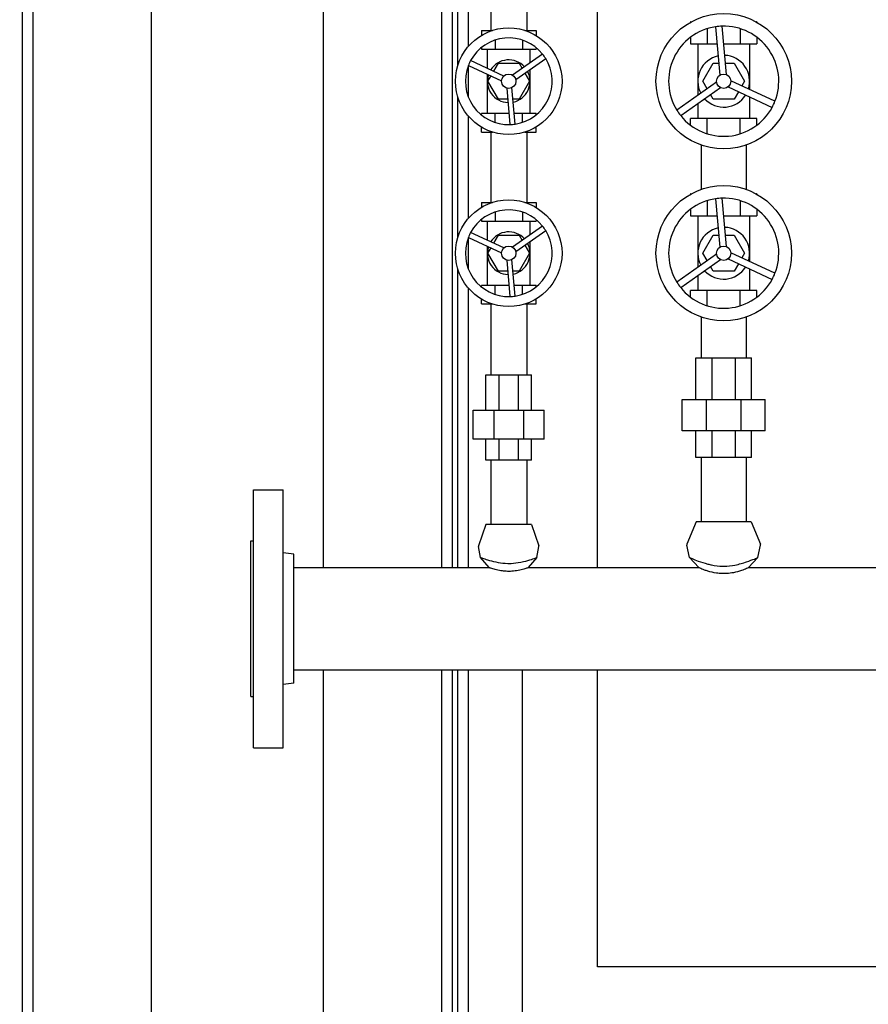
# Model space of a CAD drawing. Header units: inches. Extents: x 24 to 1128, y -94 to 748.
# Tile 17 of 256: x 214 to 234, y 179 to 202. Entities that reach past the tile are written whole.
import ezdxf

# ---------------------------------------------------------------- set-up
doc = ezdxf.new("R2010")
doc.units = ezdxf.units.IN
doc.header["$LTSCALE"] = 32
doc.header["$MEASUREMENT"] = 0
doc.layers.add('Dimension (ANSI)', color=7, linetype='Continuous', lineweight=25)
doc.layers.add('Visible (ANSI)', color=7, linetype='Continuous', lineweight=30)
doc.styles.add('Note Text (ANSI)', font='tahoma.ttf')
doc.dimstyles.new('Architectural (ANSI)', dxfattribs={"dimscale": 32, "dimtxt": 0.125, "dimasz": 0.098425, "dimexe": 0.125, "dimexo": 0.0625, "dimgap": 0.031496, "dimtad": 0, "dimtih": 1, "dimtoh": 1, "dimdec": 4, "dimrnd": 1e-08, "dimzin": 3, "dimdsep": 46, "dimlunit": 4, "dimtxsty": 'Note Text (ANSI)', "dimcen": 0.09, "dimdle": 0.393701, "dimclrd": 256, "dimclre": 256, "dimclrt": 256, "dimadec": 0, "dimazin": 3, "dimtfac": 0.96, "dimtofl": 0, "dimtmove": 0, "dimatfit": 3, "dimfxl": 1, "dimfrac": 2, "dimtolj": 1, "dimtzin": 12, "dimlwd": -1, "dimlwe": -1, "dimarcsym": 0})

# ---------------------------------------------------------------- blocks, each defined once
blk = doc.blocks.new('*D14')
at = {"layer": 'Defpoints', "color": 0, "transparency": 16777216}
for p in [(149.234, 411.858), (68.604, 136.289), (230.983, 136.289)]:
    blk.add_point(p, dxfattribs=at)
at = {"layer": 'Dimension (ANSI)', "transparency": 16777216}
for p, q in [((147.234, 411.858), (64.604, 411.858)), ((68.604, 408.708), (68.604, 248.851)), ((68.604, 139.438), (68.604, 241.785)), ((228.983, 136.289), (64.604, 136.289))]:
    blk.add_line(p, q, dxfattribs=at)
for points in [[(68.079, 408.708), (69.129, 408.708), (68.604, 411.858)], [(68.079, 139.438), (69.129, 139.438), (68.604, 136.289)]]:
    blk.add_solid(points, dxfattribs=at)
at = {"layer": 'Dimension (ANSI)', "transparency": 16777216, "insert": (53.797, 247.843), "char_height": 4, "attachment_point": 1, "style": 'Note Text (ANSI)'}
blk.add_mtext('\\A1;22\'-11 9/16"', dxfattribs=at)

msp = doc.modelspace()

# ---------------------------------------------------------------- linework, layer by layer
at = {"layer": 'Visible (ANSI)'}
for p, q in [((214.17052, 155.34422), (214.17052, 207.12973)), ((214.42052, 155.34422), (214.42052, 207.17006)), ((217.17052, 155.34422), (217.17052, 207.18787)), ((227.54552, 189.34427), (227.54552, 205.88623)), ((223.92052, 205.41787), (223.92052, 189.34427)), ((224.17052, 205.41787), (224.17052, 189.34427)), ((224.29552, 201.01431), (224.29552, 205.41787)), ((224.54552, 201.46861), (224.54552, 205.24937)), ((221.17052, 204.81287), (221.17052, 189.34427)), ((225.06302, 204.83787), (225.06302, 201.83787)), ((225.90302, 204.83787), (225.90302, 201.83787)), ((229.71019, 202.03473), (229.71019, 202.0289)), ((229.72062, 202.03473), (229.71019, 202.03473)), ((231.25585, 202.03473), (231.24542, 202.03473)), ((231.25585, 202.03473), (231.25585, 202.0289)), ((224.84657, 201.83787), (224.84657, 201.72116)), ((224.84657, 201.83787), (225.10488, 201.83787)), ((225.86116, 201.83787), (226.11947, 201.83787)), ((226.11947, 201.83787), (226.11947, 201.72116)), ((230.0966, 201.87804), (230.0966, 201.52291)), ((230.29054, 201.92317), (230.39142, 200.7968)), ((230.54827, 200.81085), (230.44739, 201.93722)), ((230.86943, 201.87804), (230.86943, 201.52291)), ((225.16479, 201.614), (225.16479, 201.4048)), ((225.80124, 201.614), (225.80124, 201.4048)), ((229.71019, 201.67831), (229.71019, 201.52291)), ((229.71019, 201.52291), (230.0966, 201.52291)), ((229.88066, 201.52291), (229.88066, 200.3294)), ((230.0966, 201.52291), (230.32639, 201.52291)), ((230.4845, 201.52291), (230.86943, 201.52291)), ((230.86943, 201.52291), (231.25585, 201.52291)), ((231.08538, 201.52291), (231.08538, 200.46419)), ((231.25585, 201.67831), (231.25585, 201.52291)), ((224.84657, 201.43939), (224.84657, 201.4048)), ((224.84657, 201.4048), (225.16479, 201.4048)), ((224.98696, 200.9552), (224.98696, 201.4048)), ((225.16479, 201.4048), (225.80124, 201.4048)), ((225.80124, 201.4048), (226.11947, 201.4048)), ((225.97908, 201.08145), (225.97908, 201.4048)), ((226.11947, 201.43939), (226.11947, 201.4048)), ((225.36813, 200.77841), (224.59573, 201.13665)), ((225.13315, 200.88739), (225.24151, 201.07508)), ((225.24151, 201.07508), (225.72453, 201.07508)), ((226.27091, 201.28669), (225.57447, 200.79689)), ((225.64581, 200.69545), (226.34225, 201.18525)), ((225.72453, 201.07508), (225.79542, 200.95229)), ((230, 200.65677), (230.24151, 201.07508)), ((230.24151, 201.07508), (230.3665, 201.07508)), ((230.52461, 201.07508), (230.72453, 201.07508)), ((230.72453, 201.07508), (230.96604, 200.65677)), ((224.54355, 201.02414), (225.31595, 200.66591)), ((224.54552, 200.28441), (224.54552, 201.02323)), ((225.85768, 200.84446), (225.96604, 200.65677)), ((225.97908, 199.90874), (225.97908, 200.92984)), ((224.98696, 199.90874), (224.98696, 200.81849)), ((225, 200.65677), (225.07089, 200.77956)), ((225.24151, 200.23847), (225, 200.65677)), ((225.96604, 200.65677), (225.72453, 200.23847)), ((230.31696, 200.63625), (229.39194, 199.98569)), ((230.09996, 200.48364), (230, 200.65677)), ((231.67599, 200.19027), (230.65008, 200.66609)), ((230.96604, 200.65677), (230.90355, 200.54853)), ((225.43512, 200.49645), (225.51108, 199.64842)), ((225.6346, 199.65949), (225.55864, 200.50751)), ((229.48253, 199.85688), (230.40755, 200.50743)), ((230.58382, 200.52322), (231.60973, 200.04741)), ((230.82449, 200.4116), (230.72453, 200.23847)), ((224.29552, 197.01431), (224.29552, 200.29923)), ((225.45823, 200.23847), (225.24151, 200.23847)), ((225.72453, 200.23847), (225.58274, 200.23847)), ((230.24151, 200.23847), (230.17902, 200.34671)), ((230.72453, 200.23847), (230.24151, 200.23847)), ((231.08538, 200.2906), (231.08538, 199.79063)), ((229.88066, 200.13688), (229.88066, 199.79063)), ((224.54552, 197.46861), (224.54552, 199.84493)), ((224.84657, 199.87415), (224.84657, 199.90874)), ((225.16479, 199.90874), (224.84657, 199.90874)), ((225.48776, 199.90874), (225.16479, 199.90874)), ((225.16479, 199.69954), (225.16479, 199.90874)), ((225.80124, 199.90874), (225.61227, 199.90874)), ((225.80124, 199.69954), (225.80124, 199.90874)), ((226.11947, 199.90874), (225.80124, 199.90874)), ((226.11947, 199.87415), (226.11947, 199.90874)), ((229.71019, 199.63523), (229.71019, 199.79063)), ((230.0966, 199.79063), (229.71019, 199.79063)), ((230.0966, 199.43551), (230.0966, 199.79063)), ((230.86943, 199.79063), (230.0966, 199.79063)), ((230.86943, 199.43551), (230.86943, 199.79063)), ((231.25585, 199.79063), (230.86943, 199.79063)), ((231.25585, 199.63523), (231.25585, 199.79063)), ((224.84657, 199.47567), (224.84657, 199.59238)), ((224.84657, 199.47567), (225.10488, 199.47567)), ((225.06302, 199.47567), (225.06302, 197.83787)), ((225.86116, 199.47567), (226.11947, 199.47567)), ((225.90302, 199.47567), (225.90302, 197.83787)), ((226.11947, 199.47567), (226.11947, 199.59238)), ((229.71019, 199.27882), (229.71019, 199.28464)), ((229.72062, 199.27882), (229.71019, 199.27882)), ((231.25585, 199.27882), (231.24542, 199.27882)), ((231.25585, 199.27882), (231.25585, 199.28464)), ((229.95802, 199.17206), (229.95802, 198.14149)), ((231.00802, 199.17206), (231.00802, 198.14149)), ((229.71019, 198.03473), (229.71019, 198.0289)), ((229.72062, 198.03473), (229.71019, 198.03473)), ((230.0966, 197.87804), (230.0966, 197.52291)), ((230.29054, 197.92317), (230.39142, 196.7968)), ((230.54827, 196.81085), (230.44739, 197.93722)), ((230.86943, 197.87804), (230.86943, 197.52291)), ((231.25585, 198.03473), (231.24542, 198.03473)), ((231.25585, 198.03473), (231.25585, 198.0289)), ((224.84657, 197.83787), (224.84657, 197.72116)), ((224.84657, 197.83787), (225.10488, 197.83787)), ((225.86116, 197.83787), (226.11947, 197.83787)), ((226.11947, 197.83787), (226.11947, 197.72116)), ((229.71019, 197.67831), (229.71019, 197.52291)), ((231.25585, 197.67831), (231.25585, 197.52291)), ((224.84657, 197.43939), (224.84657, 197.4048)), ((224.84657, 197.4048), (225.16479, 197.4048)), ((224.98696, 196.9552), (224.98696, 197.4048)), ((225.16479, 197.614), (225.16479, 197.4048)), ((225.16479, 197.4048), (225.80124, 197.4048)), ((225.80124, 197.614), (225.80124, 197.4048)), ((225.80124, 197.4048), (226.11947, 197.4048)), ((225.97908, 197.08145), (225.97908, 197.4048)), ((226.11947, 197.43939), (226.11947, 197.4048)), ((229.71019, 197.52291), (230.0966, 197.52291)), ((229.88066, 197.52291), (229.88066, 196.3294)), ((230.0966, 197.52291), (230.32639, 197.52291)), ((230.4845, 197.52291), (230.86943, 197.52291)), ((230.86943, 197.52291), (231.25585, 197.52291)), ((231.08538, 197.52291), (231.08538, 196.46419)), ((226.27091, 197.28669), (225.57447, 196.79689)), ((225.64581, 196.69545), (226.34225, 197.18525)), ((224.54355, 197.02414), (225.31595, 196.66591)), ((224.54552, 196.28441), (224.54552, 197.02323)), ((225.36813, 196.77841), (224.59573, 197.13665)), ((225.13315, 196.88739), (225.24151, 197.07508)), ((225.24151, 197.07508), (225.72453, 197.07508)), ((225.72453, 197.07508), (225.79542, 196.95229)), ((230, 196.65677), (230.24151, 197.07508)), ((230.24151, 197.07508), (230.3665, 197.07508)), ((230.52461, 197.07508), (230.72453, 197.07508)), ((230.72453, 197.07508), (230.96604, 196.65677)), ((224.98696, 195.90874), (224.98696, 196.81849)), ((225, 196.65677), (225.07089, 196.77956)), ((225.85768, 196.84446), (225.96604, 196.65677)), ((225.97908, 195.90874), (225.97908, 196.92984)), ((225.24151, 196.23847), (225, 196.65677)), ((225.43512, 196.49645), (225.51108, 195.64842)), ((225.6346, 195.65949), (225.55864, 196.50751)), ((225.96604, 196.65677), (225.72453, 196.23847)), ((230.31696, 196.63625), (229.39194, 195.98569)), ((229.48253, 195.85688), (230.40755, 196.50743)), ((230.09996, 196.48364), (230, 196.65677)), ((230.58382, 196.52322), (231.60973, 196.04741)), ((231.67599, 196.19027), (230.65008, 196.66609)), ((230.96604, 196.65677), (230.90355, 196.54853)), ((224.29552, 189.34427), (224.29552, 196.29923)), ((230.24151, 196.23847), (230.17902, 196.34671)), ((230.82449, 196.4116), (230.72453, 196.23847)), ((231.08538, 196.2906), (231.08538, 195.79063)), ((225.45823, 196.23847), (225.24151, 196.23847)), ((225.72453, 196.23847), (225.58274, 196.23847)), ((229.88066, 196.13688), (229.88066, 195.79063)), ((230.72453, 196.23847), (230.24151, 196.23847)), ((224.54552, 189.34427), (224.54552, 195.84493)), ((224.84657, 195.87415), (224.84657, 195.90874)), ((225.16479, 195.90874), (224.84657, 195.90874)), ((225.48776, 195.90874), (225.16479, 195.90874)), ((225.16479, 195.69954), (225.16479, 195.90874)), ((225.80124, 195.90874), (225.61227, 195.90874)), ((225.80124, 195.69954), (225.80124, 195.90874)), ((226.11947, 195.90874), (225.80124, 195.90874)), ((226.11947, 195.87415), (226.11947, 195.90874)), ((224.84657, 195.47567), (224.84657, 195.59238)), ((226.11947, 195.47567), (226.11947, 195.59238)), ((229.71019, 195.63523), (229.71019, 195.79063)), ((230.0966, 195.79063), (229.71019, 195.79063)), ((230.0966, 195.43551), (230.0966, 195.79063)), ((230.86943, 195.79063), (230.0966, 195.79063)), ((230.86943, 195.43551), (230.86943, 195.79063)), ((231.25585, 195.79063), (230.86943, 195.79063)), ((231.25585, 195.63523), (231.25585, 195.79063)), ((224.84657, 195.47567), (225.10488, 195.47567)), ((225.06302, 195.47567), (225.06302, 193.83049)), ((225.86116, 195.47567), (226.11947, 195.47567)), ((225.90302, 195.47567), (225.90302, 193.83049)), ((229.71019, 195.27882), (229.71019, 195.28464)), ((229.72062, 195.27882), (229.71019, 195.27882)), ((229.95802, 195.17206), (229.95802, 194.22075)), ((231.00802, 195.17206), (231.00802, 194.22075)), ((231.25585, 195.27882), (231.24542, 195.27882)), ((231.25585, 195.27882), (231.25585, 195.28464)), ((229.83341, 194.22075), (230.21394, 194.22075)), ((229.83341, 193.25618), (229.83341, 194.22075)), ((230.21394, 193.25618), (230.21394, 194.22075)), ((230.21394, 194.22075), (230.7521, 194.22075)), ((230.7521, 194.22075), (231.13263, 194.22075)), ((230.7521, 194.22075), (230.7521, 193.25618)), ((231.13263, 193.25618), (231.13263, 194.22075)), ((224.95152, 193.83049), (225.26287, 193.83049)), ((224.95152, 193.00372), (224.95152, 193.83049)), ((225.26287, 193.00372), (225.26287, 193.83049)), ((225.26287, 193.83049), (225.70317, 193.83049)), ((225.70317, 193.83049), (226.01452, 193.83049)), ((225.70317, 193.83049), (225.70317, 193.00372)), ((226.01452, 193.00372), (226.01452, 193.83049)), ((229.51845, 193.25618), (230.08348, 193.25618)), ((229.51845, 192.52784), (229.51845, 193.25618)), ((230.08348, 193.25618), (230.88256, 193.25618)), ((230.08348, 192.52784), (230.08348, 193.25618)), ((230.88256, 193.25618), (231.44759, 193.25618)), ((230.88256, 193.25618), (230.88256, 192.52784)), ((231.44759, 192.52784), (231.44759, 193.25618)), ((224.65625, 193.00372), (225.14056, 193.00372)), ((224.65625, 192.33443), (224.65625, 193.00372)), ((225.14056, 193.00372), (225.82548, 193.00372)), ((225.14056, 192.33443), (225.14056, 193.00372)), ((225.82548, 193.00372), (226.30979, 193.00372)), ((225.82548, 193.00372), (225.82548, 192.33443)), ((226.30979, 192.33443), (226.30979, 193.00372)), ((230.08348, 192.52784), (229.51845, 192.52784)), ((229.83341, 191.90677), (229.83341, 192.52784)), ((230.88256, 192.52784), (230.08348, 192.52784)), ((230.21394, 191.90677), (230.21394, 192.52784)), ((230.7521, 192.52784), (230.7521, 191.90677)), ((231.44759, 192.52784), (230.88256, 192.52784)), ((231.13263, 191.90677), (231.13263, 192.52784)), ((225.14056, 192.33443), (224.65625, 192.33443)), ((224.95152, 191.84427), (224.95152, 192.33443)), ((225.82548, 192.33443), (225.14056, 192.33443)), ((225.26287, 191.84427), (225.26287, 192.33443)), ((225.70317, 192.33443), (225.70317, 191.84427)), ((226.30979, 192.33443), (225.82548, 192.33443)), ((226.01452, 191.84427), (226.01452, 192.33443)), ((230.21394, 191.90677), (229.83341, 191.90677)), ((229.95802, 191.90677), (229.95802, 190.40677)), ((230.7521, 191.90677), (230.21394, 191.90677)), ((231.13263, 191.90677), (230.7521, 191.90677)), ((231.00802, 191.90677), (231.00802, 190.40677)), ((225.26287, 191.84427), (224.95152, 191.84427)), ((225.06302, 191.84427), (225.06302, 190.34427)), ((225.70317, 191.84427), (225.26287, 191.84427)), ((226.01452, 191.84427), (225.70317, 191.84427)), ((225.90302, 191.84427), (225.90302, 190.34427)), ((219.54302, 191.15677), (220.23302, 191.15677)), ((219.54302, 185.15677), (219.54302, 191.15677)), ((220.23302, 185.15677), (220.23302, 191.15677)), ((224.95402, 190.34427), (224.78149, 189.8536)), ((226.01202, 190.34427), (224.95402, 190.34427)), ((226.01202, 190.34427), (226.18455, 189.8536)), ((229.84502, 190.40677), (229.62635, 189.88889)), ((231.12102, 190.40677), (229.84502, 190.40677)), ((231.12102, 190.40677), (231.33969, 189.88889)), ((219.48302, 189.96677), (219.54302, 189.96677)), ((219.48302, 186.34677), (219.48302, 189.96677)), ((229.69017, 189.57684), (229.62449, 189.86796)), ((231.27586, 189.57684), (231.34155, 189.86796)), ((220.48302, 189.65608), (220.23302, 189.68677)), ((220.48302, 186.65747), (220.48302, 189.65608)), ((224.82867, 189.57953), (224.78037, 189.83913)), ((226.13736, 189.57953), (226.18567, 189.83913)), ((225.02989, 189.34427), (224.82867, 189.57953)), ((226.13736, 189.57953), (225.93614, 189.34427)), ((229.90489, 189.34427), (229.69017, 189.57684)), ((231.27586, 189.57684), (231.06114, 189.34427)), ((220.48302, 189.34427), (225.02989, 189.34427)), ((225.93614, 189.34427), (229.90489, 189.34427)), ((231.06114, 189.34427), (235.02989, 189.34427)), ((220.48302, 186.96927), (258.67052, 186.96927)), ((221.17052, 186.96927), (221.17052, 155.34422)), ((223.92052, 186.96927), (223.92052, 155.34422)), ((224.17052, 186.96927), (224.17052, 155.34422)), ((224.29552, 155.34422), (224.29552, 186.96927)), ((224.54552, 155.34422), (224.54552, 186.96927)), ((225.79552, 186.96927), (225.79552, 150.38487)), ((227.54552, 180.06287), (227.54552, 186.96927)), ((220.48302, 186.65747), (220.23302, 186.62677)), ((219.48302, 186.34677), (219.54302, 186.34677)), ((219.54302, 185.15677), (220.23302, 185.15677)), ((285.92052, 180.06287), (227.54552, 180.06287))]:
    msp.add_line(p, q, dxfattribs=at)
for centre, radius in [((230.48302, 200.65677), 1.5748), ((225.48302, 200.65677), 1.24016), ((225.48302, 200.65677), 0.16732), ((230.48302, 200.65677), 0.16732), ((230.48302, 196.65677), 1.5748), ((225.48302, 196.65677), 1.24016), ((225.48302, 196.65677), 0.16732), ((230.48302, 196.65677), 0.16732)]:
    msp.add_circle(centre, radius, dxfattribs=at)
for centre, radius, start, end in [((230.48302, 200.65677), 1.28094, 98.642414, 211.593963), ((230.48302, 200.65677), 1.28094, 91.593963, 98.642414), ((230.48302, 200.65677), 1.28094, 338.642414, 91.593963), ((225.48302, 200.65677), 1.00874, 38.642414, 151.593963), ((225.48302, 200.65677), 1.00874, 151.593963, 158.642414), ((225.48302, 200.65677), 0.49606, 42.298945, 147.937433), ((225.48302, 200.65677), 1.00874, 278.642414, 31.593963), ((225.48302, 200.65677), 1.00874, 31.593963, 38.642414), ((230.48302, 200.65677), 0.60236, 102.629329, 207.607049), ((230.48302, 200.65677), 0.60236, 342.629329, 87.607049), ((225.48302, 200.65677), 1.00874, 158.642414, 271.593963), ((225.48302, 200.65677), 0.49606, 282.298945, 27.937433), ((225.48302, 200.65677), 0.49606, 162.298945, 267.937433), ((230.48302, 200.65677), 0.60236, 222.629329, 327.607049), ((230.48302, 200.65677), 1.28094, 331.593963, 338.642414), ((230.48302, 200.65677), 1.28094, 211.593963, 218.642414), ((230.48302, 200.65677), 1.28094, 218.642414, 331.593963), ((225.48302, 200.65677), 1.00874, 271.593963, 278.642414), ((230.48302, 196.65677), 1.28094, 98.642414, 211.593963), ((230.48302, 196.65677), 1.28094, 91.593963, 98.642414), ((230.48302, 196.65677), 1.28094, 338.642414, 91.593963), ((225.48302, 196.65677), 1.00874, 38.642414, 151.593963), ((225.48302, 196.65677), 1.00874, 278.642414, 31.593963), ((225.48302, 196.65677), 1.00874, 31.593963, 38.642414), ((230.48302, 196.65677), 0.60236, 102.629329, 207.607049), ((230.48302, 196.65677), 0.60236, 342.629329, 87.607049), ((225.48302, 196.65677), 1.00874, 158.642414, 271.593963), ((225.48302, 196.65677), 1.00874, 151.593963, 158.642414), ((225.48302, 196.65677), 0.49606, 42.298945, 147.937433), ((225.48302, 196.65677), 0.49606, 162.298945, 267.937433), ((225.48302, 196.65677), 0.49606, 282.298945, 27.937433), ((230.48302, 196.65677), 0.60236, 222.629329, 327.607049), ((230.48302, 196.65677), 1.28094, 218.642414, 331.593963), ((230.48302, 196.65677), 1.28094, 331.593963, 338.642414), ((230.48302, 196.65677), 1.28094, 211.593963, 218.642414), ((225.48302, 196.65677), 1.00874, 271.593963, 278.642414), ((224.80802, 189.84427), 0.02812, 160.626996, 190.540932), ((226.15802, 189.84427), 0.02812, 349.459068, 19.373004), ((229.65802, 189.87552), 0.03437, 157.108707, 192.715091), ((231.30802, 189.87552), 0.03437, 347.284909, 22.891293)]:
    msp.add_arc(centre, radius, start, end, dxfattribs=at)
for points, knots in [([(224.82867, 189.57952), (224.82867, 189.57952), (224.82995, 189.57907), (224.84091, 189.57511), (224.86291, 189.56712), (224.93135, 189.54378), (224.97735, 189.52859), (225.09187, 189.49551), (225.16136, 189.4777), (225.30769, 189.45179), (225.3828, 189.44353), (225.45961, 189.44217), (225.46742, 189.44203), (225.47523, 189.44197), (225.48302, 189.44196)], [7.87242578, 7.87242578, 7.87242578, 7.87242578, 8.04732413, 8.04732413, 8.62130842, 8.62130842, 9.20146664, 9.20146664, 9.83041405, 9.83041405, 10.41613674, 10.41613674, 10.41613674, 10.47570435, 10.47570435, 10.47570435, 10.47570435]), ([(225.48302, 189.44196), (225.55879, 189.44202), (225.63348, 189.44872), (225.78735, 189.47349), (225.86353, 189.4926), (225.98952, 189.52869), (226.03992, 189.54549), (226.10965, 189.56943), (226.13009, 189.5769), (226.13683, 189.57934), (226.13737, 189.57953), (226.13737, 189.57952)], [0.05956761, 0.05956761, 0.05956761, 0.05956761, 0.63886837, 0.63886837, 1.31634073, 1.31634073, 1.95572398, 1.95572398, 2.55150995, 2.55150995, 2.66473017, 2.66473017, 2.66473017, 2.66473017]), ([(229.69017, 189.57684), (229.69017, 189.57684), (229.69044, 189.57673), (229.69512, 189.57479), (229.71497, 189.56646), (229.78396, 189.53877), (229.83247, 189.51964), (229.95613, 189.47522), (230.03238, 189.44974), (230.14458, 189.42063), (230.17333, 189.41381), (230.28442, 189.39071), (230.37065, 189.37941), (230.45897, 189.37771), (230.46705, 189.37756), (230.47506, 189.37749), (230.48302, 189.37748)], [10.42422733, 10.42422733, 10.42422733, 10.42422733, 10.51406343, 10.51406343, 11.20077016, 11.20077016, 11.8924934, 11.8924934, 12.63534429, 12.63534429, 12.87981248, 12.87981248, 13.55322861, 13.55322861, 13.55322861, 13.61476067, 13.61476067, 13.61476067, 13.61476067]), ([(230.48302, 189.37748), (230.57944, 189.37753), (230.66756, 189.38882), (230.84463, 189.42353), (230.93719, 189.45137), (231.09006, 189.50305), (231.15164, 189.52684), (231.23725, 189.56076), (231.26334, 189.57165), (231.2747, 189.57635), (231.27587, 189.57683), (231.27587, 189.57683)], [0.06153207, 0.06153207, 0.06153207, 0.06153207, 0.80699347, 0.80699347, 1.7721882, 1.7721882, 2.66334975, 2.66334975, 3.4695744, 3.4695744, 3.67873047, 3.67873047, 3.67873047, 3.67873047]), ([(225.48302, 189.25702), (225.47287, 189.25702), (225.46272, 189.25715), (225.41261, 189.25845), (225.37337, 189.26154), (225.2867, 189.27235), (225.24115, 189.2811), (225.17912, 189.29579), (225.1589, 189.30118), (225.10218, 189.31751), (225.07322, 189.32771), (225.04357, 189.33876), (225.03634, 189.34166), (225.03082, 189.34389), (225.02989, 189.34427), (225.02989, 189.34427)], [5.6136033, 5.6136033, 5.6136033, 5.6136033, 5.69124838, 5.69124838, 5.99705437, 5.99705437, 6.39622941, 6.39622941, 6.61468368, 6.61468368, 7.07535259, 7.07535259, 7.34665405, 7.34665405, 7.48550737, 7.48550737, 7.48550737, 7.48550737]), ([(225.93614, 189.34427), (225.93614, 189.34427), (225.93532, 189.34393), (225.93034, 189.34192), (225.9236, 189.33921), (225.8964, 189.32901), (225.87037, 189.31975), (225.79877, 189.29848), (225.75286, 189.28665), (225.6564, 189.26897), (225.60824, 189.26262), (225.53318, 189.25783), (225.50813, 189.25702), (225.48302, 189.25702)], [3.74207999, 3.74207999, 3.74207999, 3.74207999, 3.8717767, 3.8717767, 4.13633225, 4.13633225, 4.56945756, 4.56945756, 5.03148517, 5.03148517, 5.42144785, 5.42144785, 5.6136033, 5.6136033, 5.6136033, 5.6136033]), ([(230.48302, 189.20492), (230.47043, 189.20492), (230.45783, 189.20512), (230.40172, 189.20693), (230.35891, 189.21075), (230.24369, 189.22687), (230.17548, 189.24328), (230.08885, 189.26942), (230.06312, 189.2781), (229.99252, 189.30376), (229.95667, 189.31951), (229.92147, 189.33591), (229.91315, 189.34009), (229.90646, 189.34347), (229.90522, 189.34411), (229.90491, 189.34426), (229.90489, 189.34427), (229.90489, 189.34427)], [7.12763896, 7.12763896, 7.12763896, 7.12763896, 7.22392935, 7.22392935, 7.5565366, 7.5565366, 8.14816602, 8.14816602, 8.4295542, 8.4295542, 9.00653535, 9.00653535, 9.32272317, 9.32272317, 9.48265398, 9.48265398, 9.50439208, 9.50439208, 9.50439208, 9.50439208]), ([(231.06114, 189.34427), (231.06114, 189.34427), (231.06101, 189.34421), (231.05997, 189.34367), (231.058, 189.34266), (231.04729, 189.3373), (231.03304, 189.33028), (230.98331, 189.3083), (230.94329, 189.29189), (230.84088, 189.25738), (230.77786, 189.23951), (230.66083, 189.2174), (230.61074, 189.21073), (230.53389, 189.20575), (230.50847, 189.20492), (230.48302, 189.20492)], [4.75217277, 4.75217277, 4.75217277, 4.75217277, 4.81044797, 4.81044797, 4.98576553, 4.98576553, 5.40103079, 5.40103079, 5.95143992, 5.95143992, 6.53541757, 6.53541757, 6.93300685, 6.93300685, 7.12763896, 7.12763896, 7.12763896, 7.12763896])]:
    msp.add_open_spline(points, degree=3, knots=knots, dxfattribs=at)
msp.add_open_spline([(225.93614, 189.34427), (225.93614, 189.34427), (225.93614, 189.34427), (225.93614, 189.34427)], degree=3, dxfattribs=at)

# ---------------------------------------------------------------- dimensions: what is measured, and where the dimension line sits
at = {"layer": 'Dimension (ANSI)'}
dim = msp.add_linear_dim(base=(68.6041, 136.28867), p1=(149.23402, 411.85787), p2=(230.98302, 136.28867), angle=90, dimstyle='Architectural (ANSI)', override={"dimgap": 0.031496, "dimdec": 4, "dimlfac": 1, "dimtol": 0, "dimlim": 0, "dimtp": 0, "dimtm": 0, "dimtdec": 2, "dimatfit": 1}, dxfattribs=at)
dim.commit()
dim.dimension.update_dxf_attribs({"geometry": '*D14', "text_midpoint": (68.6041, 245.31776), "dimtype": 160})

doc.saveas('drawing.dxf')
